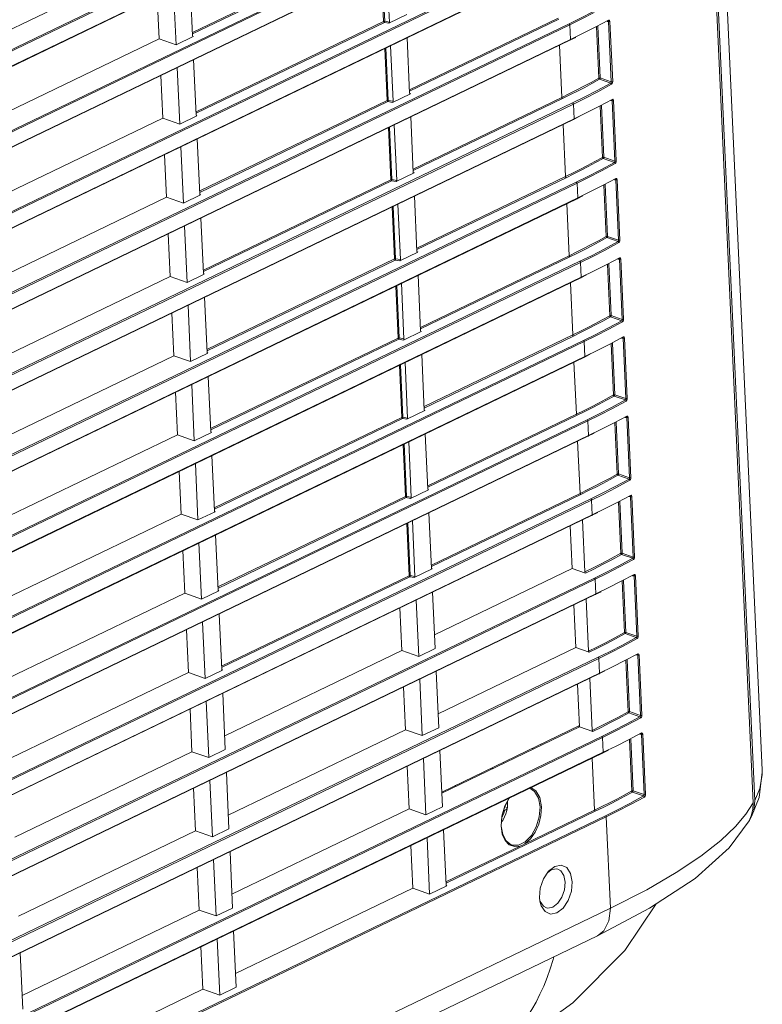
# Model space of a CAD drawing. Header units: millimetres. Extents: x 3925 to 5043, y -86 to 778.
# Tile 86 of 113: x 4913 to 4950, y 67 to 116. Entities that reach past the tile are written whole.
import ezdxf

# ---------------------------------------------------------------- set-up
doc = ezdxf.new("R2010")
doc.units = ezdxf.units.MM
doc.header["$LTSCALE"] = 46.255
for name, color, linetype in [('85-1A626G050DXF_CONTINUOUS_LINE', 7, 'CONTINUOUS'), ('H30-BOTTOM-CDXF_CONTINUOUS_LINE', 7, 'CONTINUOUS'), ('H30-LEFT-COVDXF_CONTINUOUS_LINE', 7, 'CONTINUOUS'), ('H30K-REAR-CODXF_CONTINUOUS_LINE', 7, 'CONTINUOUS')]:
    doc.layers.add(name, color=color, linetype=linetype)

msp = doc.modelspace()

# ---------------------------------------------------------------- linework, layer by layer
at = {"layer": '85-1A626G050DXF_CONTINUOUS_LINE', "color": 7, "linetype": 'Continuous', "lineweight": 0}
for p, q in [((4937.0105, 76.1957), (4936.9303, 76.1571)), ((4937.0125, 76.38), (4937.146, 76.3442)), ((4937.1511, 76.4027), (4937.146, 76.3442)), ((4936.9301, 75.7352), (4936.836, 75.6052))]:
    msp.add_line(p, q, dxfattribs=at)
for points in [[(4937.1459, 76.6329), (4937.1506, 76.5804), (4937.1533, 76.521)], [(4937.1486, 76.6381), (4937.1568, 76.5237), (4937.1476, 76.3559)], [(4937.1533, 76.521), (4937.1535, 76.4617), (4937.1511, 76.4027)], [(4937.0105, 76.1957), (4936.9903, 76.1206), (4936.9644, 76.0474), (4936.9332, 75.9773), (4936.8973, 75.9114), (4936.8739, 75.876)], [(4937.1476, 76.3559), (4937.1191, 76.1906), (4937.0727, 76.0309), (4937.0093, 75.8778), (4936.9301, 75.7352)], [(4937.146, 76.3442), (4937.1314, 76.3018), (4937.1038, 76.2623), (4937.0633, 76.2266), (4937.0105, 76.1957)]]:
    msp.add_lwpolyline(points, dxfattribs=at)
at = {"layer": 'H30-BOTTOM-CDXF_CONTINUOUS_LINE', "color": 7, "linetype": 'Continuous', "lineweight": 0}
for p, q in [((4938.818, 79.496), (4938.8242, 79.4423)), ((4938.4148, 79.3017), (4938.421, 79.248)), ((4936.9642, 78.5461), (4936.9616, 78.6015)), ((4934.5744, 77.3946), (4934.5719, 77.45))]:
    msp.add_line(p, q, dxfattribs=at)
for points in [[(4935.22, 63.3039), (4937.5787, 64.5798), (4940.4161, 66.6168), (4942.9976, 69.2332), (4944.5562, 71.5442)], [(4935.22, 63.3039), (4935.2845, 63.3353), (4935.616, 63.5108), (4935.939, 63.7059), (4936.2521, 63.9202), (4936.5541, 64.1529), (4936.8452, 64.4041), (4937.1265, 64.6746), (4937.3974, 64.9638), (4937.6569, 65.2704), (4937.9041, 65.5932), (4938.1391, 65.9321), (4938.3627, 66.2882), (4938.5741, 66.6618), (4938.7725, 67.0522), (4938.9567, 67.4584), (4939.1262, 67.8802), (4939.281, 68.3183), (4939.4212, 68.7736), (4939.4596, 68.9182)]]:
    msp.add_lwpolyline(points, dxfattribs=at)
at = {"layer": 'H30-LEFT-COVDXF_CONTINUOUS_LINE', "color": 7, "linetype": 'Continuous', "lineweight": 0}
for p, q in [((4949.3907, 76.5752), (4946.0755, 148.6077)), ((4939.6729, 127.1944), (4843.0165, 80.6208)), ((4939.7082, 127.139), (4843.0518, 80.5653)), ((4843.0544, 79.7967), (4939.7109, 126.3704)), ((4843.0855, 79.8329), (4939.7419, 126.4066)), ((4939.8544, 123.2517), (4843.1979, 76.678)), ((4939.8897, 123.1962), (4843.2332, 76.6225)), ((4843.2276, 75.8713), (4939.9234, 122.4638)), ((4843.2359, 75.854), (4939.8923, 122.4276)), ((4940.0358, 119.3089), (4843.3794, 72.7352)), ((4940.0711, 119.2534), (4843.4147, 72.6797)), ((4921.4614, 114.9252), (4930.8041, 119.4269)), ((4921.4647, 114.8543), (4930.8394, 119.3714)), ((4843.409, 71.9285), (4940.1049, 118.521)), ((4843.4173, 71.9112), (4940.0738, 118.4848)), ((4910.8048, 114.3039), (4919.6249, 118.5538)), ((4931.2726, 115.4508), (4931.1455, 118.213)), ((4930.9855, 115.4841), (4930.8661, 118.0784)), ((4931.0369, 115.492), (4930.9168, 118.1028)), ((4921.3421, 117.5194), (4921.4692, 114.7572)), ((4919.7088, 116.7324), (4919.8064, 114.611)), ((4920.6479, 114.3164), (4920.5187, 117.1227)), ((4932.1362, 115.8218), (4931.2405, 115.3902)), ((4940.2173, 115.3661), (4843.5608, 68.7924)), ((4940.2526, 115.3106), (4843.5962, 68.737)), ((4921.6429, 110.9824), (4930.9855, 115.4841)), ((4921.6462, 110.9115), (4931.0208, 115.4286)), ((4931.2405, 115.3902), (4931.0208, 115.4286)), ((4931.2726, 115.4508), (4931.0369, 115.492)), ((4932.2737, 112.0746), (4939.6779, 115.6423)), ((4932.277, 112.0037), (4939.7132, 115.5868)), ((4940.2526, 115.3106), (4940.2863, 114.5782)), ((4941.5528, 115.2077), (4942.1908, 115.5417)), ((4941.7064, 112.657), (4941.5891, 115.2069)), ((4941.7741, 112.664), (4941.6555, 115.2417)), ((4942.1865, 115.4746), (4942.1121, 115.4807)), ((4942.1865, 115.4746), (4942.3248, 112.4712)), ((4942.2404, 115.5298), (4942.2543, 115.4817)), ((4942.2543, 115.4817), (4942.3925, 112.4783)), ((4921.5054, 114.7296), (4920.6479, 114.3164)), ((4921.5054, 114.7296), (4921.4906, 114.7451)), ((4843.5905, 67.9858), (4940.2863, 114.5782)), ((4843.5988, 67.9684), (4940.2552, 114.542)), ((4910.9863, 110.3611), (4919.8064, 114.611)), ((4919.8064, 114.611), (4920.6479, 114.3164)), ((4931.4541, 111.508), (4931.327, 114.2702)), ((4932.1543, 114.6689), (4932.2814, 111.9066)), ((4939.8593, 111.6995), (4939.7399, 114.2938)), ((4940.2552, 114.542), (4940.5499, 114.6862)), ((4931.167, 111.5413), (4931.0476, 114.1356)), ((4931.2184, 111.5492), (4931.0982, 114.16)), ((4921.5235, 113.5767), (4921.6506, 110.8144)), ((4919.8902, 112.7897), (4919.9879, 110.6683)), ((4920.8294, 110.3736), (4920.7002, 113.1799)), ((4942.3002, 112.4078), (4941.6129, 112.0347)), ((4942.3374, 112.3534), (4941.6495, 111.9799)), ((4942.3002, 112.4078), (4941.7438, 112.6026)), ((4942.3248, 112.4712), (4941.7741, 112.664)), ((4932.3176, 111.879), (4931.4219, 111.4474)), ((4932.3176, 111.879), (4932.3029, 111.8945)), ((4940.3988, 111.4233), (4843.7423, 64.8497)), ((4940.4341, 111.3678), (4843.7776, 64.7942)), ((4921.8244, 107.0396), (4931.167, 111.5413)), ((4921.8276, 106.9687), (4931.2023, 111.4858)), ((4931.4219, 111.4474), (4931.2023, 111.4858)), ((4931.4541, 111.508), (4931.2184, 111.5492)), ((4932.4552, 108.1318), (4939.8593, 111.6995)), ((4932.4584, 108.0609), (4939.8946, 111.644)), ((4940.4341, 111.3678), (4940.4678, 110.6354)), ((4941.7342, 111.2649), (4942.3723, 111.5989)), ((4941.9556, 108.7212), (4941.837, 111.2989)), ((4942.368, 111.5319), (4942.2935, 111.538)), ((4942.368, 111.5319), (4942.5062, 108.5284)), ((4942.4219, 111.587), (4942.4358, 111.5389)), ((4942.4358, 111.5389), (4942.574, 108.5355)), ((4921.6868, 110.7868), (4920.8294, 110.3736)), ((4921.6868, 110.7868), (4921.6721, 110.8023)), ((4941.8879, 108.7142), (4941.7705, 111.2641)), ((4843.7719, 64.043), (4940.4678, 110.6354)), ((4843.7802, 64.0256), (4940.4367, 110.5993)), ((4911.1677, 106.4183), (4919.9879, 110.6683)), ((4919.9879, 110.6683), (4920.8294, 110.3736)), ((4931.6355, 107.5652), (4931.5084, 110.3274)), ((4932.3358, 110.7261), (4932.4629, 107.9639)), ((4940.0408, 107.7567), (4939.9214, 110.351)), ((4940.4367, 110.5993), (4940.7314, 110.7434)), ((4931.3484, 107.5985), (4931.229, 110.1928)), ((4931.3998, 107.6064), (4931.2797, 110.2172)), ((4921.705, 109.6339), (4921.8321, 106.8716)), ((4920.0717, 108.8469), (4920.1693, 106.7255)), ((4921.0108, 106.4308), (4920.8817, 109.2372)), ((4942.4816, 108.465), (4941.7944, 108.092)), ((4942.5189, 108.4106), (4941.831, 108.0371)), ((4942.4816, 108.465), (4941.9253, 108.6598)), ((4942.5062, 108.5284), (4941.9556, 108.7212)), ((4932.4991, 107.9362), (4931.6034, 107.5046)), ((4932.4991, 107.9362), (4932.4843, 107.9517)), ((4940.5802, 107.4805), (4843.9238, 60.9069)), ((4940.6155, 107.425), (4843.9591, 60.8514)), ((4922.0058, 103.0968), (4931.3484, 107.5985)), ((4922.0091, 103.0259), (4931.3837, 107.5431)), ((4931.6034, 107.5046), (4931.3837, 107.5431)), ((4931.6355, 107.5652), (4931.3998, 107.6064)), ((4932.6366, 104.189), (4940.0408, 107.7567)), ((4932.6399, 104.1181), (4940.0761, 107.7012)), ((4940.6155, 107.425), (4940.6492, 106.6927)), ((4941.9157, 107.3221), (4942.5537, 107.6561)), ((4942.1371, 104.7784), (4942.0184, 107.3561)), ((4942.5494, 107.5891), (4942.475, 107.5952)), ((4942.5494, 107.5891), (4942.6877, 104.5856)), ((4942.6033, 107.6443), (4942.6172, 107.5962)), ((4942.6172, 107.5962), (4942.7554, 104.5927)), ((4921.8683, 106.844), (4921.8535, 106.8595)), ((4942.0694, 104.7714), (4941.952, 107.3213)), ((4843.9534, 60.1002), (4940.6492, 106.6927)), ((4843.9617, 60.0828), (4940.6181, 106.6565)), ((4911.3492, 102.4755), (4920.1693, 106.7255)), ((4920.1693, 106.7255), (4921.0108, 106.4308)), ((4921.8683, 106.844), (4921.0108, 106.4308)), ((4931.817, 103.6224), (4931.6899, 106.3846)), ((4932.5172, 106.7833), (4932.6444, 104.0211)), ((4940.2222, 103.8139), (4940.1028, 106.4082)), ((4940.6181, 106.6565), (4940.9128, 106.8006)), ((4931.5299, 103.6558), (4931.4105, 106.25)), ((4931.5813, 103.6637), (4931.4612, 106.2744)), ((4921.8864, 105.6911), (4922.0136, 102.9289)), ((4920.2531, 104.9041), (4920.3508, 102.7827)), ((4921.1923, 102.488), (4921.0631, 105.2944)), ((4942.6631, 104.5222), (4941.9758, 104.1492)), ((4942.7004, 104.4678), (4942.0124, 104.0943)), ((4942.6631, 104.5222), (4942.1068, 104.717)), ((4942.6877, 104.5856), (4942.1371, 104.7784)), ((4932.6806, 103.9934), (4931.7849, 103.5618)), ((4932.6806, 103.9934), (4932.6658, 104.0089)), ((4940.7617, 103.5377), (4844.1052, 56.9641)), ((4940.797, 103.4823), (4844.1405, 56.9086)), ((4922.1873, 99.154), (4931.5299, 103.6558)), ((4922.1905, 99.0831), (4931.5652, 103.6003)), ((4931.7849, 103.5618), (4931.5652, 103.6003)), ((4931.817, 103.6224), (4931.5813, 103.6637)), ((4932.8181, 100.2463), (4940.2222, 103.8139)), ((4932.8213, 100.1753), (4940.2576, 103.7584)), ((4940.797, 103.4823), (4940.8307, 102.7499)), ((4942.0971, 103.3794), (4942.7352, 103.7133)), ((4942.7309, 103.6463), (4942.6564, 103.6524)), ((4942.7309, 103.6463), (4942.8691, 100.6429)), ((4942.7848, 103.7015), (4942.7987, 103.6534)), ((4942.7987, 103.6534), (4942.9369, 100.6499)), ((4942.2508, 100.8286), (4942.1335, 103.3785)), ((4942.3185, 100.8357), (4942.1999, 103.4133)), ((4844.1349, 56.1574), (4940.8307, 102.7499)), ((4844.1431, 56.14), (4940.7996, 102.7137)), ((4911.5307, 98.5327), (4920.3508, 102.7827)), ((4920.3508, 102.7827), (4921.1923, 102.488)), ((4922.0498, 102.9012), (4921.1923, 102.488)), ((4922.0498, 102.9012), (4922.035, 102.9167)), ((4932.6987, 102.8405), (4932.8258, 100.0783)), ((4940.4037, 99.8711), (4940.2843, 102.4654)), ((4940.7996, 102.7137), (4941.0943, 102.8579)), ((4931.7113, 99.713), (4931.5919, 102.3072)), ((4931.7628, 99.7209), (4931.6426, 102.3316)), ((4931.9985, 99.6796), (4931.8713, 102.4419)), ((4922.0679, 101.7483), (4922.195, 98.9861)), ((4921.3737, 98.5453), (4921.2446, 101.3516)), ((4920.4346, 100.9613), (4920.5322, 98.8399)), ((4942.8446, 100.5794), (4942.1573, 100.2064)), ((4942.8818, 100.525), (4942.1939, 100.1516)), ((4942.8446, 100.5794), (4942.2882, 100.7742)), ((4942.8691, 100.6429), (4942.3185, 100.8357)), ((4932.862, 100.0506), (4931.9663, 99.619)), ((4932.862, 100.0506), (4932.8472, 100.0662)), ((4940.9431, 99.595), (4844.2867, 53.0213)), ((4940.9784, 99.5395), (4844.322, 52.9658)), ((4922.3687, 95.2113), (4931.7113, 99.713)), ((4922.372, 95.1403), (4931.7466, 99.6575)), ((4931.9663, 99.619), (4931.7466, 99.6575)), ((4931.9985, 99.6796), (4931.7628, 99.7209)), ((4932.9995, 96.3035), (4940.4037, 99.8711)), ((4933.0028, 96.2325), (4940.439, 99.8157)), ((4940.9784, 99.5395), (4941.0121, 98.8071)), ((4942.2786, 99.4366), (4942.9167, 99.7705)), ((4942.9124, 99.7035), (4942.8379, 99.7096)), ((4942.9124, 99.7035), (4943.0506, 96.7001)), ((4942.9662, 99.7587), (4942.9801, 99.7106)), ((4942.9801, 99.7106), (4943.1184, 96.7071)), ((4942.4323, 96.8858), (4942.3149, 99.4357)), ((4942.5, 96.8929), (4942.3813, 99.4705)), ((4844.3163, 52.2146), (4941.0121, 98.8071)), ((4844.3246, 52.1973), (4940.9811, 98.7709)), ((4911.7121, 94.59), (4920.5322, 98.8399)), ((4920.5322, 98.8399), (4921.3737, 98.5453)), ((4922.2312, 98.9584), (4921.3737, 98.5453)), ((4922.2312, 98.9584), (4922.2164, 98.974)), ((4932.8801, 98.8977), (4933.0073, 96.1355)), ((4940.9811, 98.7709), (4941.2757, 98.9151)), ((4931.8928, 95.7702), (4931.7734, 98.3645)), ((4931.9442, 95.7781), (4931.8241, 98.3889)), ((4932.1799, 95.7368), (4932.0528, 98.4991)), ((4940.5852, 95.9284), (4940.4658, 98.5226)), ((4922.2493, 97.8055), (4922.3765, 95.0433)), ((4921.5552, 94.6025), (4921.426, 97.4088)), ((4920.6161, 97.0185), (4920.7137, 94.8971)), ((4943.026, 96.6366), (4942.3388, 96.2636)), ((4943.0633, 96.5822), (4942.3753, 96.2088)), ((4943.026, 96.6366), (4942.4697, 96.8314)), ((4943.0506, 96.7001), (4942.5, 96.8929)), ((4933.0435, 96.1079), (4932.1478, 95.6763)), ((4933.0435, 96.1079), (4933.0287, 96.1234)), ((4941.1246, 95.6522), (4844.4681, 49.0785)), ((4941.1599, 95.5967), (4844.5034, 49.023)), ((4922.5502, 91.2685), (4931.8928, 95.7702)), ((4922.5535, 91.1976), (4931.9281, 95.7147)), ((4932.1478, 95.6763), (4931.9281, 95.7147)), ((4932.1799, 95.7368), (4931.9442, 95.7781)), ((4933.181, 92.3607), (4940.5852, 95.9284)), ((4933.1843, 92.2898), (4940.6205, 95.8729)), ((4941.1599, 95.5967), (4941.1936, 94.8643)), ((4942.4601, 95.4938), (4943.0981, 95.8277)), ((4943.0938, 95.7607), (4943.0194, 95.7668)), ((4943.0938, 95.7607), (4943.232, 92.7573)), ((4943.1477, 95.8159), (4943.1616, 95.7678)), ((4943.1616, 95.7678), (4943.2998, 92.7644)), ((4942.6137, 92.9431), (4942.4964, 95.493)), ((4942.6814, 92.9501), (4942.5628, 95.5277)), ((4844.4978, 48.2719), (4941.1936, 94.8643)), ((4844.5061, 48.2545), (4941.1625, 94.8281)), ((4911.8936, 90.6472), (4920.7137, 94.8971)), ((4920.7137, 94.8971), (4921.5552, 94.6025)), ((4922.4127, 95.0156), (4921.5552, 94.6025)), ((4922.4127, 95.0156), (4922.3979, 95.0312)), ((4933.0616, 94.955), (4933.1887, 92.1927)), ((4941.1625, 94.8281), (4941.4638, 94.9755)), ((4932.0743, 91.8274), (4931.9549, 94.4217)), ((4932.1257, 91.8353), (4932.0055, 94.4461)), ((4932.3614, 91.7941), (4932.2342, 94.5563)), ((4940.7666, 91.9856), (4940.6472, 94.5798)), ((4922.4308, 93.8627), (4922.5579, 91.1005)), ((4921.7367, 90.6597), (4921.6075, 93.466)), ((4920.7975, 93.0758), (4920.8952, 90.9543)), ((4943.2075, 92.6938), (4942.5202, 92.3208)), ((4943.2075, 92.6938), (4942.6511, 92.8887)), ((4943.232, 92.7573), (4942.6814, 92.9501)), ((4933.2249, 92.1651), (4932.3292, 91.7335)), ((4933.2249, 92.1651), (4933.2102, 92.1806)), ((4943.2447, 92.6394), (4942.5568, 92.266)), ((4941.306, 91.7094), (4844.6496, 45.1357)), ((4922.7317, 87.3257), (4932.0743, 91.8274)), ((4922.7349, 87.2548), (4932.1096, 91.7719)), ((4932.3292, 91.7335), (4932.1096, 91.7719)), ((4932.3614, 91.7941), (4932.1257, 91.8353)), ((4933.3625, 88.4179), (4940.7666, 91.9856)), ((4933.3657, 88.347), (4940.8019, 91.9301)), ((4942.6415, 91.551), (4943.2796, 91.885)), ((4943.2753, 91.818), (4943.2008, 91.824)), ((4943.2753, 91.818), (4943.4135, 88.8145)), ((4943.3292, 91.8731), (4943.343, 91.825)), ((4943.343, 91.825), (4943.4813, 88.8216)), ((4941.3414, 91.6539), (4844.6849, 45.0803)), ((4941.3414, 91.6539), (4941.3751, 90.9215)), ((4942.7952, 89.0003), (4942.6778, 91.5502)), ((4942.8629, 89.0073), (4942.7443, 91.585)), ((4844.6792, 44.3291), (4941.3751, 90.9215)), ((4844.6875, 44.3117), (4941.344, 90.8854)), ((4912.075, 86.7044), (4920.8952, 90.9543)), ((4920.8952, 90.9543), (4921.7367, 90.6597)), ((4922.5941, 91.0729), (4921.7367, 90.6597)), ((4922.5941, 91.0729), (4922.5794, 91.0884)), ((4933.2431, 91.0122), (4933.3702, 88.2499)), ((4941.344, 90.8854), (4941.6452, 91.0327)), ((4932.2557, 87.8846), (4932.1363, 90.4789)), ((4932.3071, 87.8925), (4932.187, 90.5033)), ((4932.5428, 87.8513), (4932.4157, 90.6135)), ((4940.379, 88.2519), (4940.2813, 90.3733)), ((4941.0081, 88.0718), (4940.8887, 90.666)), ((4922.6123, 89.92), (4922.7394, 87.1577)), ((4921.9181, 86.7169), (4921.789, 89.5233)), ((4920.979, 89.133), (4921.0766, 87.0116)), ((4943.3889, 88.7511), (4942.7017, 88.3781)), ((4943.3889, 88.7511), (4942.8326, 88.9459)), ((4943.4135, 88.8145), (4942.8629, 89.0073)), ((4933.4064, 88.2223), (4933.3916, 88.2378)), ((4933.5181, 84.946), (4940.379, 88.2519)), ((4941.0469, 88.018), (4940.379, 88.2519)), ((4943.4262, 88.6967), (4942.7383, 88.3232)), ((4941.4875, 87.7666), (4844.8311, 41.193)), ((4922.9131, 83.3829), (4932.2557, 87.8846)), ((4922.9164, 83.312), (4932.291, 87.8291)), ((4932.5107, 87.7907), (4932.291, 87.8291)), ((4932.5428, 87.8513), (4932.3071, 87.8925)), ((4933.4064, 88.2223), (4932.5107, 87.7907)), ((4942.823, 87.6082), (4943.461, 87.9422)), ((4943.4567, 87.8752), (4943.3823, 87.8813)), ((4943.4567, 87.8752), (4943.595, 84.8717)), ((4943.5106, 87.9304), (4943.5245, 87.8822)), ((4943.5245, 87.8822), (4943.6627, 84.8788)), ((4941.5228, 87.7111), (4844.8664, 41.1375)), ((4941.5228, 87.7111), (4941.5565, 86.9787)), ((4942.9766, 85.0575), (4942.8593, 87.6074)), ((4943.0443, 85.0645), (4942.9257, 87.6422)), ((4844.8607, 40.3863), (4941.5565, 86.9787)), ((4844.869, 40.3689), (4941.5254, 86.9426)), ((4912.2565, 82.7616), (4921.0766, 87.0116)), ((4921.0766, 87.0116), (4921.9181, 86.7169)), ((4922.7756, 87.1301), (4921.9181, 86.7169)), ((4922.7756, 87.1301), (4922.7608, 87.1456)), ((4933.4205, 87.0674), (4933.5496, 84.2611)), ((4941.5254, 86.9426), (4941.8267, 87.09)), ((4931.7912, 86.2824), (4931.8889, 84.161)), ((4932.7304, 83.8663), (4932.6012, 86.6727)), ((4940.5604, 84.3091), (4940.4628, 86.4305)), ((4941.1896, 84.129), (4941.0702, 86.7232)), ((4922.7937, 85.9772), (4922.9208, 83.215)), ((4922.0996, 82.7741), (4921.9704, 85.5805)), ((4921.1604, 85.1902), (4921.2581, 83.0688)), ((4943.5704, 84.8083), (4942.8831, 84.4353)), ((4943.5704, 84.8083), (4943.014, 85.0031)), ((4943.595, 84.8717), (4943.0443, 85.0645)), ((4943.6077, 84.7539), (4942.9197, 84.3804)), ((4941.669, 83.8238), (4845.0125, 37.2502)), ((4923.0688, 79.911), (4931.8889, 84.161)), ((4931.8889, 84.161), (4932.7304, 83.8663)), ((4933.5496, 84.2611), (4932.7304, 83.8663)), ((4933.6996, 81.0032), (4940.5604, 84.3091)), ((4941.2284, 84.0753), (4940.5604, 84.3091)), ((4943.0044, 83.6655), (4943.6425, 83.9994)), ((4943.6382, 83.9324), (4943.5637, 83.9385)), ((4943.6382, 83.9324), (4943.7764, 80.9289)), ((4943.6921, 83.9876), (4943.706, 83.9395)), ((4943.706, 83.9395), (4943.8442, 80.936)), ((4941.7043, 83.7684), (4845.0478, 37.1947)), ((4941.7043, 83.7684), (4941.738, 83.036)), ((4943.1581, 81.1147), (4943.0407, 83.6646)), ((4943.2258, 81.1217), (4943.1072, 83.6994)), ((4845.0421, 36.4435), (4941.738, 83.036)), ((4845.0504, 36.4261), (4941.7069, 82.9998)), ((4912.4379, 78.8188), (4921.2581, 83.0688)), ((4921.2581, 83.0688), (4922.0996, 82.7741)), ((4922.957, 83.1873), (4922.0996, 82.7741)), ((4922.957, 83.1873), (4922.9423, 83.2028)), ((4933.6019, 83.1247), (4933.7311, 80.3183)), ((4941.7069, 82.9998), (4942.0082, 83.1472)), ((4932.9118, 79.9236), (4932.7827, 82.7299)), ((4940.7419, 80.3664), (4940.6443, 82.4878)), ((4941.371, 80.1863), (4941.2516, 82.7804)), ((4922.9711, 82.0324), (4923.1003, 79.2261)), ((4931.9727, 82.3396), (4932.0703, 80.2182)), ((4922.281, 78.8313), (4922.1519, 81.6377)), ((4921.3419, 81.2474), (4921.4395, 79.126)), ((4943.7518, 80.8655), (4943.1955, 81.0603)), ((4943.7764, 80.9289), (4943.2258, 81.1217)), ((4940.7393, 80.4218), (4933.8785, 77.1159)), ((4940.7419, 80.3664), (4940.6745, 80.3905)), ((4943.7518, 80.8655), (4943.0646, 80.4925)), ((4943.7891, 80.8111), (4943.1012, 80.4377)), ((4923.2502, 75.9683), (4932.0703, 80.2182)), ((4932.0703, 80.2182), (4932.9118, 79.9236)), ((4933.7311, 80.3183), (4932.9118, 79.9236)), ((4940.7419, 80.3664), (4933.881, 77.0605)), ((4941.4098, 80.1325), (4940.7419, 80.3664)), ((4943.1859, 79.7227), (4943.824, 80.0566)), ((4943.8197, 79.9896), (4943.7452, 79.9957)), ((4943.8197, 79.9896), (4943.9579, 76.9862)), ((4943.8735, 80.0448), (4943.8874, 79.9967)), ((4943.8874, 79.9967), (4944.0256, 76.9932)), ((4941.8504, 79.8811), (4845.194, 33.3074)), ((4941.8857, 79.8256), (4845.2293, 33.2519)), ((4941.8857, 79.8256), (4941.9194, 79.0932)), ((4943.3396, 77.1719), (4943.2222, 79.7218)), ((4943.4073, 77.179), (4943.2886, 79.7566)), ((4845.2236, 32.5007), (4941.9194, 79.0932)), ((4845.2319, 32.4834), (4941.8883, 79.057)), ((4912.6194, 74.876), (4921.4395, 79.126)), ((4921.4395, 79.126), (4922.281, 78.8313)), ((4923.1003, 79.2261), (4922.281, 78.8313)), ((4933.7834, 79.1819), (4933.9125, 76.3755)), ((4941.8883, 79.057), (4942.1896, 79.2044)), ((4933.0933, 75.9808), (4932.9641, 78.7871)), ((4941.4924, 76.2145), (4941.3731, 78.8087)), ((4923.1526, 78.0897), (4923.2817, 75.2833)), ((4932.1542, 78.3968), (4932.2518, 76.2754)), ((4936.3545, 78.3089), (4936.4352, 78.2912)), ((4922.4625, 74.8886), (4922.3333, 77.6949)), ((4921.5234, 77.3046), (4921.621, 75.1832)), ((4943.9333, 76.9227), (4943.377, 77.1175)), ((4943.9579, 76.9862), (4943.4073, 77.179)), ((4949.3907, 76.5752), (4949.025, 76.0138)), ((4949.3907, 76.5752), (4949.3747, 76.2483)), ((4923.4317, 72.0255), (4932.2518, 76.2754)), ((4932.2518, 76.2754), (4933.0933, 75.9808)), ((4933.9125, 76.3755), (4933.0933, 75.9808)), ((4934.0916, 72.5759), (4941.5278, 76.159)), ((4938.0215, 74.542), (4941.4924, 76.2145)), ((4949.3747, 76.2483), (4949.2972, 75.9349)), ((4942.0319, 75.9383), (4845.3754, 29.3646)), ((4942.0672, 75.8828), (4845.4107, 29.3091)), ((4942.2768, 71.3273), (4942.0672, 75.8828)), ((4948.1948, 74.3337), (4949.1856, 75.6879)), ((4949.2972, 75.9349), (4949.1855, 75.6879)), ((4912.8009, 70.9333), (4921.621, 75.1832)), ((4921.621, 75.1832), (4922.4625, 74.8886)), ((4923.2817, 75.2833), (4922.4625, 74.8886)), ((4933.9689, 75.241), (4934.096, 72.4788)), ((4936.8916, 75.0222), (4936.8304, 75.4101)), ((4933.2747, 72.038), (4933.1456, 74.8443)), ((4923.334, 74.1469), (4923.4632, 71.3405)), ((4932.3356, 74.4541), (4932.4332, 72.3326)), ((4934.0883, 72.6468), (4937.7795, 74.4254)), ((4922.6439, 70.9458), (4922.5148, 73.7521)), ((4921.7048, 73.3618), (4921.8024, 71.2404)), ((4938.9489, 72.7967), (4939.2018, 73.1741)), ((4939.1491, 73.0955), (4939.3322, 73.2371)), ((4939.2018, 73.1741), (4939.5106, 73.413)), ((4939.3322, 73.2371), (4939.5854, 73.2872)), ((4939.5106, 73.413), (4939.8271, 73.4756)), ((4939.5854, 73.2872), (4939.654, 73.2739)), ((4923.6131, 68.0827), (4932.4332, 72.3326)), ((4932.4332, 72.3326), (4933.2747, 72.038)), ((4934.1322, 72.4512), (4933.2747, 72.038)), ((4934.1322, 72.4512), (4934.1175, 72.4667)), ((4938.7678, 71.6807), (4938.7474, 71.8654)), ((4938.8298, 71.4538), (4938.7678, 71.6807)), ((4942.2768, 71.3273), (4845.6204, 24.7537)), ((4912.9823, 66.9905), (4921.8024, 71.2404)), ((4921.8024, 71.2404), (4922.6439, 70.9458)), ((4923.4632, 71.3405), (4922.6439, 70.9458)), ((4923.5155, 70.2041), (4923.6447, 67.3978)), ((4941.6328, 69.9654), (4844.9764, 23.3918)), ((4922.8254, 67.003), (4922.6962, 69.8093)), ((4921.8863, 69.4191), (4921.9839, 67.2977)), ((4912.8847, 69.1119), (4913.0138, 66.3055)), ((4913.1638, 63.0477), (4921.9839, 67.2977)), ((4921.9839, 67.2977), (4922.8254, 67.003)), ((4923.6447, 67.3978), (4922.8254, 67.003))]:
    msp.add_line(p, q, dxfattribs=at)
for points in [[(4941.4315, 115.9775), (4940.7869, 115.6461), (4940.2173, 115.3661)], [(4941.4681, 115.9227), (4940.8228, 115.5909), (4940.2526, 115.3106)], [(4931.0369, 115.492), (4931.0182, 115.4919), (4931.0002, 115.4891), (4930.9855, 115.4841)], [(4930.9855, 115.4841), (4930.9907, 115.4616), (4931.0035, 115.4415), (4931.0208, 115.4286)], [(4931.0208, 115.4286), (4931.0278, 115.4446), (4931.0337, 115.4678), (4931.0369, 115.492)], [(4940.2526, 115.3106), (4940.2473, 115.3333), (4940.2346, 115.3533), (4940.2173, 115.3661)], [(4940.2863, 114.5782), (4940.927, 114.8916), (4941.5528, 115.2077)], [(4942.1694, 115.507), (4942.1713, 115.5067), (4942.1821, 115.4985), (4942.1865, 115.4746)], [(4942.1907, 115.5416), (4942.187, 115.5213), (4942.1744, 115.5075)], [(4942.1865, 115.4746), (4942.2101, 115.4724), (4942.2348, 115.475), (4942.2543, 115.4817)], [(4942.1908, 115.5417), (4942.2174, 115.5463), (4942.2404, 115.5298)], [(4940.2863, 114.5782), (4940.283, 114.558), (4940.2718, 114.545), (4940.2552, 114.542)], [(4939.8593, 111.6995), (4940.248, 111.8896), (4940.6082, 112.0708), (4940.9613, 112.2534), (4941.3242, 112.4466), (4941.7064, 112.657)], [(4939.8946, 111.644), (4940.2837, 111.8344), (4940.6443, 112.0157), (4940.9978, 112.1985), (4941.3611, 112.392), (4941.7438, 112.6026)], [(4941.7741, 112.664), (4941.751, 112.6662), (4941.7262, 112.6637), (4941.7064, 112.657)], [(4941.7438, 112.6026), (4941.7259, 112.6145), (4941.7122, 112.6342), (4941.7064, 112.657)], [(4941.7438, 112.6026), (4941.758, 112.6171), (4941.769, 112.6396), (4941.7741, 112.664)], [(4942.3248, 112.4712), (4942.3247, 112.4488), (4942.3176, 112.4265), (4942.3001, 112.4078)], [(4942.3001, 112.4078), (4942.3183, 112.3955), (4942.3318, 112.3759), (4942.3375, 112.3534)], [(4942.3925, 112.4783), (4942.373, 112.4715), (4942.3483, 112.469), (4942.3248, 112.4712)], [(4942.3925, 112.4783), (4942.3884, 112.4348), (4942.3719, 112.391), (4942.3374, 112.3534)], [(4941.6129, 112.0347), (4940.9684, 111.7033), (4940.3988, 111.4233)], [(4941.6495, 111.9799), (4941.0043, 111.6481), (4940.4341, 111.3678)], [(4931.2184, 111.5492), (4931.1997, 111.5491), (4931.1817, 111.5463), (4931.167, 111.5413)], [(4931.167, 111.5413), (4931.1722, 111.5188), (4931.1849, 111.4987), (4931.2023, 111.4858)], [(4931.2023, 111.4858), (4931.2093, 111.5018), (4931.2152, 111.525), (4931.2184, 111.5492)], [(4939.8946, 111.644), (4939.8774, 111.6568), (4939.8646, 111.6768), (4939.8593, 111.6995)], [(4940.4341, 111.3678), (4940.4288, 111.3905), (4940.416, 111.4105), (4940.3988, 111.4233)], [(4942.3508, 111.5642), (4942.3528, 111.5639), (4942.3636, 111.5557), (4942.368, 111.5319)], [(4942.3722, 111.5989), (4942.3685, 111.5785), (4942.3558, 111.5647)], [(4942.368, 111.5319), (4942.3916, 111.5296), (4942.4162, 111.5322), (4942.4358, 111.5389)], [(4942.3723, 111.5989), (4942.3988, 111.6035), (4942.4219, 111.587)], [(4940.4678, 110.6354), (4941.1085, 110.9489), (4941.7342, 111.2649)], [(4940.4678, 110.6354), (4940.4644, 110.6153), (4940.4532, 110.6022), (4940.4367, 110.5993)], [(4940.0408, 107.7567), (4940.4295, 107.9469), (4940.7896, 108.128), (4941.1427, 108.3106), (4941.5056, 108.5039), (4941.8879, 108.7142)], [(4940.0761, 107.7012), (4940.4652, 107.8916), (4940.8258, 108.0729), (4941.1792, 108.2557), (4941.5426, 108.4492), (4941.9253, 108.6598)], [(4941.9556, 108.7212), (4941.9325, 108.7235), (4941.9076, 108.7209), (4941.8879, 108.7142)], [(4941.9253, 108.6598), (4941.9074, 108.6717), (4941.8937, 108.6915), (4941.8879, 108.7142)], [(4941.9253, 108.6598), (4941.9394, 108.6744), (4941.9505, 108.6968), (4941.9556, 108.7212)], [(4942.5062, 108.5284), (4942.5062, 108.506), (4942.4991, 108.4837), (4942.4815, 108.465)], [(4942.4815, 108.465), (4942.4998, 108.4528), (4942.5133, 108.4331), (4942.5189, 108.4106)], [(4942.574, 108.5355), (4942.5545, 108.5288), (4942.5298, 108.5262), (4942.5062, 108.5284)], [(4942.574, 108.5355), (4942.5699, 108.492), (4942.5534, 108.4482), (4942.5189, 108.4106)], [(4941.7944, 108.092), (4941.1499, 107.7605), (4940.5802, 107.4805)], [(4941.831, 108.0371), (4941.1858, 107.7054), (4940.6155, 107.425)], [(4931.3998, 107.6064), (4931.3811, 107.6063), (4931.3632, 107.6036), (4931.3484, 107.5985)], [(4931.3484, 107.5985), (4931.3536, 107.576), (4931.3664, 107.5559), (4931.3837, 107.5431)], [(4931.3837, 107.5431), (4931.3908, 107.559), (4931.3966, 107.5822), (4931.3998, 107.6064)], [(4940.0761, 107.7012), (4940.0588, 107.714), (4940.0461, 107.734), (4940.0408, 107.7567)], [(4940.6155, 107.425), (4940.6102, 107.4477), (4940.5975, 107.4678), (4940.5802, 107.4805)], [(4942.5323, 107.6214), (4942.5342, 107.6211), (4942.545, 107.6129), (4942.5494, 107.5891)], [(4942.5537, 107.6561), (4942.55, 107.6357), (4942.5373, 107.6219)], [(4942.5494, 107.5891), (4942.573, 107.5868), (4942.5977, 107.5894), (4942.6172, 107.5962)], [(4942.5537, 107.6561), (4942.5803, 107.6608), (4942.6033, 107.6443)], [(4940.6492, 106.6927), (4941.2899, 107.0061), (4941.9157, 107.3221)], [(4940.6492, 106.6927), (4940.6459, 106.6725), (4940.6347, 106.6594), (4940.6181, 106.6565)], [(4940.2222, 103.8139), (4940.6109, 104.0041), (4940.9711, 104.1852), (4941.3242, 104.3678), (4941.6871, 104.5611), (4942.0694, 104.7714)], [(4940.2576, 103.7584), (4940.6466, 103.9488), (4941.0072, 104.1302), (4941.3607, 104.3129), (4941.724, 104.5064), (4942.1068, 104.717)], [(4942.1371, 104.7784), (4942.1139, 104.7807), (4942.0891, 104.7782), (4942.0694, 104.7714)], [(4942.1068, 104.717), (4942.0888, 104.729), (4942.0751, 104.7487), (4942.0694, 104.7714)], [(4942.1068, 104.717), (4942.1209, 104.7316), (4942.132, 104.754), (4942.1371, 104.7784)], [(4942.6877, 104.5856), (4942.6876, 104.5632), (4942.6805, 104.5409), (4942.663, 104.5222)], [(4942.663, 104.5222), (4942.6812, 104.51), (4942.6947, 104.4903), (4942.7004, 104.4678)], [(4942.7554, 104.5927), (4942.7359, 104.586), (4942.7113, 104.5834), (4942.6877, 104.5856)], [(4942.7554, 104.5927), (4942.7514, 104.5492), (4942.7348, 104.5054), (4942.7004, 104.4678)], [(4941.9758, 104.1492), (4941.3313, 103.8178), (4940.7617, 103.5377)], [(4942.0124, 104.0943), (4941.3672, 103.7626), (4940.797, 103.4823)], [(4931.5813, 103.6637), (4931.5626, 103.6636), (4931.5446, 103.6608), (4931.5299, 103.6558)], [(4931.5299, 103.6558), (4931.5351, 103.6333), (4931.5479, 103.6131), (4931.5652, 103.6003)], [(4931.5652, 103.6003), (4931.5722, 103.6162), (4931.5781, 103.6394), (4931.5813, 103.6637)], [(4940.2576, 103.7584), (4940.2403, 103.7712), (4940.2275, 103.7912), (4940.2222, 103.8139)], [(4940.797, 103.4823), (4940.7917, 103.505), (4940.7789, 103.525), (4940.7617, 103.5377)], [(4942.7137, 103.6786), (4942.7157, 103.6783), (4942.7265, 103.6702), (4942.7309, 103.6463)], [(4942.7351, 103.7133), (4942.7314, 103.6929), (4942.7188, 103.6791)], [(4942.7309, 103.6463), (4942.7545, 103.6441), (4942.7791, 103.6466), (4942.7987, 103.6534)], [(4942.7352, 103.7133), (4942.7618, 103.718), (4942.7848, 103.7015)], [(4940.8307, 102.7499), (4941.4714, 103.0633), (4942.0971, 103.3794)], [(4940.8307, 102.7499), (4940.8274, 102.7297), (4940.8161, 102.7166), (4940.7996, 102.7137)], [(4940.4037, 99.8711), (4940.7924, 100.0613), (4941.1526, 100.2425), (4941.5056, 100.425), (4941.8685, 100.6183), (4942.2508, 100.8286)], [(4940.439, 99.8157), (4940.8281, 100.006), (4941.1887, 100.1874), (4941.5422, 100.3702), (4941.9055, 100.5637), (4942.2882, 100.7742)], [(4942.3185, 100.8357), (4942.2954, 100.8379), (4942.2705, 100.8354), (4942.2508, 100.8286)], [(4942.2882, 100.7742), (4942.2703, 100.7862), (4942.2566, 100.8059), (4942.2508, 100.8286)], [(4942.2882, 100.7742), (4942.3023, 100.7888), (4942.3134, 100.8112), (4942.3185, 100.8357)], [(4942.8691, 100.6429), (4942.8691, 100.6204), (4942.862, 100.5981), (4942.8445, 100.5794)], [(4942.8445, 100.5794), (4942.8627, 100.5672), (4942.8762, 100.5476), (4942.8818, 100.525)], [(4942.9369, 100.6499), (4942.9174, 100.6432), (4942.8927, 100.6406), (4942.8691, 100.6429)], [(4942.9369, 100.6499), (4942.9328, 100.6064), (4942.9163, 100.5626), (4942.8818, 100.525)], [(4942.1573, 100.2064), (4941.5128, 99.875), (4940.9431, 99.595)], [(4942.1939, 100.1516), (4941.5487, 99.8198), (4940.9784, 99.5395)], [(4931.7628, 99.7209), (4931.7441, 99.7208), (4931.7261, 99.718), (4931.7113, 99.713)], [(4931.7113, 99.713), (4931.7166, 99.6905), (4931.7293, 99.6703), (4931.7466, 99.6575)], [(4931.7466, 99.6575), (4931.7537, 99.6735), (4931.7595, 99.6966), (4931.7628, 99.7209)], [(4940.439, 99.8157), (4940.4217, 99.8284), (4940.409, 99.8484), (4940.4037, 99.8711)], [(4940.9784, 99.5395), (4940.9731, 99.5622), (4940.9604, 99.5822), (4940.9431, 99.595)], [(4942.8952, 99.7359), (4942.8972, 99.7356), (4942.9079, 99.7274), (4942.9124, 99.7035)], [(4942.9166, 99.7705), (4942.9129, 99.7501), (4942.9002, 99.7363)], [(4942.9124, 99.7035), (4942.936, 99.7013), (4942.9606, 99.7039), (4942.9801, 99.7106)], [(4942.9167, 99.7705), (4942.9432, 99.7752), (4942.9662, 99.7587)], [(4941.0121, 98.8071), (4941.6529, 99.1205), (4942.2786, 99.4366)], [(4941.0121, 98.8071), (4941.0088, 98.7869), (4940.9976, 98.7739), (4940.9811, 98.7709)], [(4940.5852, 95.9284), (4940.9738, 96.1185), (4941.334, 96.2997), (4941.6871, 96.4823), (4942.05, 96.6755), (4942.4323, 96.8858)], [(4940.6205, 95.8729), (4941.0096, 96.0632), (4941.3701, 96.2446), (4941.7236, 96.4274), (4942.0869, 96.6209), (4942.4697, 96.8314)], [(4942.5, 96.8929), (4942.4768, 96.8951), (4942.452, 96.8926), (4942.4323, 96.8858)], [(4942.4697, 96.8314), (4942.4517, 96.8434), (4942.438, 96.8631), (4942.4323, 96.8858)], [(4942.4697, 96.8314), (4942.4838, 96.846), (4942.4949, 96.8685), (4942.5, 96.8929)], [(4943.0506, 96.7001), (4943.0505, 96.6776), (4943.0434, 96.6553), (4943.0259, 96.6367)], [(4943.0259, 96.6367), (4943.0441, 96.6244), (4943.0576, 96.6048), (4943.0633, 96.5823)], [(4943.1184, 96.7071), (4943.0988, 96.7004), (4943.0742, 96.6978), (4943.0506, 96.7001)], [(4943.1184, 96.7071), (4943.1143, 96.6637), (4943.0977, 96.6199), (4943.0633, 96.5822)], [(4942.3388, 96.2636), (4941.6942, 95.9322), (4941.1246, 95.6522)], [(4942.3753, 96.2088), (4941.7301, 95.877), (4941.1599, 95.5967)], [(4931.9442, 95.7781), (4931.9255, 95.778), (4931.9075, 95.7752), (4931.8928, 95.7702)], [(4931.8928, 95.7702), (4931.898, 95.7477), (4931.9108, 95.7276), (4931.9281, 95.7147)], [(4931.9281, 95.7147), (4931.9351, 95.7307), (4931.941, 95.7539), (4931.9442, 95.7781)], [(4940.6205, 95.8729), (4940.6032, 95.8856), (4940.5905, 95.9057), (4940.5852, 95.9284)], [(4941.1599, 95.5967), (4941.1546, 95.6194), (4941.1418, 95.6394), (4941.1246, 95.6522)], [(4943.0767, 95.7931), (4943.0786, 95.7928), (4943.0894, 95.7846), (4943.0938, 95.7607)], [(4943.098, 95.8277), (4943.0943, 95.8074), (4943.0817, 95.7935)], [(4943.0938, 95.7607), (4943.1174, 95.7585), (4943.1421, 95.7611), (4943.1616, 95.7678)], [(4943.0981, 95.8277), (4943.1247, 95.8324), (4943.1477, 95.8159)], [(4941.1936, 94.8643), (4941.8343, 95.1777), (4942.4601, 95.4938)], [(4941.1936, 94.8643), (4941.1903, 94.8441), (4941.1791, 94.8311), (4941.1625, 94.8281)], [(4940.7666, 91.9856), (4941.1553, 92.1757), (4941.5155, 92.3569), (4941.8686, 92.5395), (4942.2314, 92.7327), (4942.6137, 92.9431)], [(4940.8019, 91.9301), (4941.191, 92.1205), (4941.5516, 92.3018), (4941.9051, 92.4846), (4942.2684, 92.6781), (4942.6511, 92.8887)], [(4942.6814, 92.9501), (4942.6583, 92.9523), (4942.6334, 92.9498), (4942.6137, 92.9431)], [(4942.6511, 92.8887), (4942.6332, 92.9006), (4942.6195, 92.9203), (4942.6137, 92.9431)], [(4942.6511, 92.8887), (4942.6653, 92.9032), (4942.6763, 92.9257), (4942.6814, 92.9501)], [(4943.232, 92.7573), (4943.232, 92.7349), (4943.2249, 92.7126), (4943.2074, 92.6939)], [(4943.2074, 92.6939), (4943.2256, 92.6816), (4943.2391, 92.662), (4943.2448, 92.6395)], [(4943.2998, 92.7644), (4943.2803, 92.7576), (4943.2556, 92.7551), (4943.232, 92.7573)], [(4943.2998, 92.7644), (4943.2957, 92.7209), (4943.2792, 92.6771), (4943.2447, 92.6394)], [(4942.5202, 92.3208), (4941.8757, 91.9894), (4941.306, 91.7094)], [(4942.5568, 92.266), (4941.9116, 91.9342), (4941.3414, 91.6539)], [(4932.1257, 91.8353), (4932.107, 91.8352), (4932.089, 91.8324), (4932.0743, 91.8274)], [(4932.0743, 91.8274), (4932.0795, 91.8049), (4932.0922, 91.7848), (4932.1096, 91.7719)], [(4932.1096, 91.7719), (4932.1166, 91.7879), (4932.1225, 91.8111), (4932.1257, 91.8353)], [(4940.8019, 91.9301), (4940.7847, 91.9429), (4940.7719, 91.9629), (4940.7666, 91.9856)], [(4941.3414, 91.6539), (4941.336, 91.6766), (4941.3233, 91.6966), (4941.306, 91.7094)], [(4943.2581, 91.8503), (4943.2601, 91.85), (4943.2709, 91.8418), (4943.2753, 91.818)], [(4943.2795, 91.885), (4943.2758, 91.8646), (4943.2631, 91.8508)], [(4943.2753, 91.818), (4943.2989, 91.8157), (4943.3235, 91.8183), (4943.343, 91.825)], [(4943.2796, 91.885), (4943.3061, 91.8896), (4943.3292, 91.8731)], [(4941.3751, 90.9215), (4942.0158, 91.235), (4942.6415, 91.551)], [(4941.3751, 90.9215), (4941.3717, 90.9013), (4941.3605, 90.8883), (4941.344, 90.8854)], [(4941.0081, 88.0718), (4941.4177, 88.2732), (4941.8542, 88.4948), (4942.314, 88.7367), (4942.7952, 89.0003)], [(4941.0469, 88.018), (4941.4563, 88.2194), (4941.8924, 88.4408), (4942.3518, 88.6825), (4942.8326, 88.9459)], [(4942.8629, 89.0073), (4942.8397, 89.0096), (4942.8149, 89.007), (4942.7952, 89.0003)], [(4942.8326, 88.9459), (4942.8146, 88.9578), (4942.8009, 88.9776), (4942.7952, 89.0003)], [(4942.8326, 88.9459), (4942.8467, 88.9605), (4942.8578, 88.9829), (4942.8629, 89.0073)], [(4943.4135, 88.8145), (4943.4134, 88.7921), (4943.4064, 88.7698), (4943.3888, 88.7511)], [(4943.3888, 88.7511), (4943.4071, 88.7388), (4943.4206, 88.7192), (4943.4262, 88.6967)], [(4943.4813, 88.8216), (4943.4617, 88.8148), (4943.4371, 88.8123), (4943.4135, 88.8145)], [(4943.4813, 88.8216), (4943.4772, 88.7781), (4943.4607, 88.7343), (4943.4262, 88.6967)], [(4942.7017, 88.3781), (4942.0571, 88.0466), (4941.4875, 87.7666)], [(4942.7383, 88.3232), (4942.093, 87.9914), (4941.5228, 87.7111)], [(4932.3071, 87.8925), (4932.2884, 87.8924), (4932.2704, 87.8897), (4932.2557, 87.8846)], [(4932.2557, 87.8846), (4932.2609, 87.8621), (4932.2737, 87.842), (4932.291, 87.8291)], [(4932.291, 87.8291), (4932.298, 87.8451), (4932.3039, 87.8683), (4932.3071, 87.8925)], [(4941.0469, 88.018), (4941.0199, 88.0391), (4941.0081, 88.0718)], [(4941.5228, 87.7111), (4941.5175, 87.7338), (4941.5048, 87.7538), (4941.4875, 87.7666)], [(4943.4396, 87.9075), (4943.4415, 87.9072), (4943.4523, 87.899), (4943.4567, 87.8752)], [(4943.4609, 87.9422), (4943.4573, 87.9218), (4943.4446, 87.908)], [(4943.4567, 87.8752), (4943.4803, 87.8729), (4943.505, 87.8755), (4943.5245, 87.8822)], [(4943.461, 87.9422), (4943.4876, 87.9468), (4943.5106, 87.9304)], [(4941.5565, 86.9787), (4942.1972, 87.2922), (4942.823, 87.6082)], [(4941.5565, 86.9787), (4941.5532, 86.9586), (4941.542, 86.9455), (4941.5254, 86.9426)], [(4941.1896, 84.129), (4941.5991, 84.3304), (4942.0356, 84.552), (4942.4954, 84.7939), (4942.9766, 85.0575)], [(4941.2284, 84.0753), (4941.6377, 84.2766), (4942.0739, 84.498), (4942.5333, 84.7397), (4943.014, 85.0031)], [(4943.0443, 85.0645), (4943.0212, 85.0668), (4942.9964, 85.0642), (4942.9766, 85.0575)], [(4943.014, 85.0031), (4942.9961, 85.015), (4942.9824, 85.0348), (4942.9766, 85.0575)], [(4943.014, 85.0031), (4943.0282, 85.0177), (4943.0392, 85.0401), (4943.0443, 85.0645)], [(4943.595, 84.8717), (4943.5949, 84.8493), (4943.5878, 84.827), (4943.5703, 84.8083)], [(4943.5703, 84.8083), (4943.5885, 84.7961), (4943.602, 84.7764), (4943.6077, 84.7539)], [(4943.6627, 84.8788), (4943.6432, 84.8721), (4943.6186, 84.8695), (4943.595, 84.8717)], [(4943.6627, 84.8788), (4943.6587, 84.8353), (4943.6421, 84.7915), (4943.6077, 84.7539)], [(4942.8831, 84.4353), (4942.2386, 84.1039), (4941.669, 83.8238)], [(4942.9197, 84.3804), (4942.2745, 84.0487), (4941.7043, 83.7684)], [(4941.2284, 84.0753), (4941.2013, 84.0963), (4941.1896, 84.129)], [(4941.7043, 83.7684), (4941.699, 83.791), (4941.6862, 83.8111), (4941.669, 83.8238)], [(4943.621, 83.9647), (4943.623, 83.9644), (4943.6338, 83.9562), (4943.6382, 83.9324)], [(4943.6424, 83.9994), (4943.6387, 83.979), (4943.626, 83.9652)], [(4943.6382, 83.9324), (4943.6618, 83.9302), (4943.6864, 83.9327), (4943.706, 83.9395)], [(4943.6425, 83.9994), (4943.669, 84.0041), (4943.6921, 83.9876)], [(4941.738, 83.036), (4942.3787, 83.3494), (4943.0044, 83.6655)], [(4941.738, 83.036), (4941.7346, 83.0158), (4941.7234, 83.0027), (4941.7069, 82.9998)], [(4941.371, 80.1862), (4941.7806, 80.3877), (4942.2171, 80.6092), (4942.6769, 80.8511), (4943.1581, 81.1147)], [(4941.4098, 80.1325), (4941.8192, 80.3338), (4942.2553, 80.5552), (4942.7147, 80.7969), (4943.1955, 81.0603)], [(4943.2258, 81.1217), (4943.2027, 81.124), (4943.1778, 81.1215), (4943.1581, 81.1147)], [(4943.1955, 81.0603), (4943.1776, 81.0723), (4943.1639, 81.092), (4943.1581, 81.1147)], [(4943.1955, 81.0603), (4943.2096, 81.0749), (4943.2207, 81.0973), (4943.2258, 81.1217)], [(4943.7764, 80.9289), (4943.7764, 80.9065), (4943.7693, 80.8842), (4943.7517, 80.8655)], [(4943.8442, 80.936), (4943.8247, 80.9293), (4943.8, 80.9267), (4943.7764, 80.9289)], [(4943.8442, 80.936), (4943.8401, 80.8925), (4943.8236, 80.8487), (4943.7891, 80.8111)], [(4943.0646, 80.4925), (4942.4201, 80.1611), (4941.8504, 79.8811)], [(4943.1012, 80.4377), (4942.456, 80.1059), (4941.8857, 79.8256)], [(4943.7517, 80.8655), (4943.77, 80.8533), (4943.7835, 80.8336), (4943.7891, 80.8111)], [(4941.4098, 80.1325), (4941.3828, 80.1536), (4941.371, 80.1863)], [(4943.8025, 80.022), (4943.8044, 80.0217), (4943.8152, 80.0135), (4943.8197, 79.9896)], [(4943.8239, 80.0566), (4943.8202, 80.0362), (4943.8075, 80.0224)], [(4943.8197, 79.9896), (4943.8432, 79.9874), (4943.8679, 79.9899), (4943.8874, 79.9967)], [(4943.824, 80.0566), (4943.8505, 80.0613), (4943.8735, 80.0448)], [(4941.8857, 79.8256), (4941.8804, 79.8483), (4941.8677, 79.8683), (4941.8504, 79.8811)], [(4941.9194, 79.0932), (4942.5601, 79.4066), (4943.1859, 79.7227)], [(4941.9194, 79.0932), (4941.9161, 79.073), (4941.9049, 79.0599), (4941.8883, 79.057)], [(4938.2621, 77.3097), (4938.5051, 77.1474), (4938.693, 76.8152), (4938.7733, 76.3732)], [(4938.323, 77.339), (4938.5623, 77.1803), (4938.7574, 76.8366), (4938.8407, 76.3788)], [(4941.4924, 76.2145), (4941.8811, 76.4046), (4942.2413, 76.5858), (4942.5944, 76.7684), (4942.9573, 76.9616), (4943.3396, 77.1719)], [(4941.5278, 76.159), (4941.9169, 76.3493), (4942.2774, 76.5307), (4942.6309, 76.7135), (4942.9942, 76.907), (4943.377, 77.1175)], [(4943.4073, 77.179), (4943.3841, 77.1812), (4943.3593, 77.1787), (4943.3396, 77.1719)], [(4943.377, 77.1175), (4943.359, 77.1295), (4943.3453, 77.1492), (4943.3396, 77.1719)], [(4943.377, 77.1175), (4943.3911, 77.1321), (4943.4022, 77.1546), (4943.4073, 77.179)], [(4943.9579, 76.9862), (4943.9578, 76.9637), (4943.9507, 76.9414), (4943.9332, 76.9228)], [(4944.0256, 76.9932), (4944.0061, 76.9865), (4943.9815, 76.9839), (4943.9579, 76.9862)], [(4944.0256, 76.9932), (4944.0216, 76.9497), (4944.005, 76.9059), (4943.9706, 76.8683)], [(4936.8304, 75.4101), (4936.8683, 75.9232), (4937.0227, 76.4349), (4937.2384, 76.8164)], [(4937.2506, 76.8223), (4937.2415, 76.8121), (4937.0142, 76.386), (4936.8759, 75.9045), (4936.8426, 75.4234)], [(4943.9333, 76.9227), (4943.246, 76.5497), (4942.6015, 76.2183), (4942.0319, 75.9383)], [(4943.9706, 76.8683), (4943.2826, 76.4949), (4942.6374, 76.1631), (4942.0672, 75.8828)], [(4943.9332, 76.9228), (4943.9514, 76.9105), (4943.9649, 76.8909), (4943.9706, 76.8683)], [(4938.7733, 76.3732), (4938.7363, 75.8746), (4938.5864, 75.3797), (4938.3418, 74.948), (4938.0319, 74.6318), (4937.6941, 74.469), (4937.3692, 74.4794), (4937.3313, 74.4932)], [(4938.8407, 76.3788), (4938.8173, 75.9514), (4938.7119, 75.5201), (4938.5334, 75.1201), (4938.2968, 74.7849), (4938.0215, 74.542)], [(4941.5278, 76.159), (4941.5105, 76.1717), (4941.4978, 76.1918), (4941.4924, 76.2145)], [(4949.025, 76.0138), (4948.5016, 75.3934), (4947.775, 74.7008), (4946.7908, 73.9255), (4945.5575, 73.1026), (4944.0859, 72.2508), (4942.2768, 71.3273)], [(4942.0672, 75.8828), (4942.0619, 75.9055), (4942.0491, 75.9255), (4942.0319, 75.9383)], [(4936.8426, 75.4234), (4936.9154, 75.0029), (4937.0835, 74.6819), (4937.3313, 74.4932)], [(4937.7795, 74.4254), (4937.4957, 74.398), (4937.239, 74.4949), (4937.0317, 74.7089), (4936.8916, 75.0222)], [(4938.0215, 74.542), (4937.8995, 74.4777), (4937.7795, 74.4254)], [(4941.6323, 69.9652), (4944.2293, 71.3301), (4946.5019, 72.8183), (4948.1948, 74.3337)], [(4939.654, 73.2739), (4939.8065, 73.1891), (4939.9618, 72.9577), (4940.0278, 72.6284)], [(4939.8271, 73.4756), (4940.1035, 73.353), (4940.2976, 73.0637), (4940.3801, 72.6521)], [(4938.7474, 71.8654), (4938.7891, 72.3369), (4938.9489, 72.7967)], [(4940.3801, 72.6521), (4940.3383, 72.1806), (4940.1785, 71.7208), (4939.9252, 71.3429), (4939.6168, 71.1045), (4939.3004, 71.0419), (4939.0239, 71.1645), (4938.8298, 71.4538)], [(4940.0278, 72.6284), (4939.9943, 72.2512), (4939.8666, 71.8834), (4939.6639, 71.5811), (4939.4172, 71.3904), (4939.164, 71.3402), (4939.0954, 71.3535)], [(4939.0954, 71.3535), (4938.9429, 71.4384), (4938.7875, 71.6697), (4938.7833, 71.685)], [(4941.6328, 69.9654), (4941.9535, 70.2141), (4942.2089, 70.7016), (4942.2768, 71.3273)]]:
    msp.add_lwpolyline(points, dxfattribs=at)
for centre, major_axis, ratio, start_param, end_param in [((4931.2365, 115.4358), (0.017, 0.0474), 0.6734468, -2.5411617, -1.0218924), ((4921.5051, 114.777), (0.0199, 0.049), 0.611812, 2.216664, 3.7359333), ((4932.3174, 111.9264), (0.0199, 0.049), 0.611812, 2.216664, 3.7359333), ((4931.4179, 111.493), (0.017, 0.0474), 0.6734468, -2.5411617, -1.0218924), ((4921.6866, 110.8342), (0.0199, 0.049), 0.611812, 2.216664, 3.7359333), ((4932.4988, 107.9836), (0.0199, 0.049), 0.611812, 2.216664, 3.7359333), ((4931.5994, 107.5502), (0.017, 0.0474), 0.6734468, -2.5411617, -1.0218924), ((4921.868, 106.8914), (0.0199, 0.049), 0.611812, 2.216664, 3.7359333), ((4932.6803, 104.0408), (0.0199, 0.049), 0.611812, 2.216664, 3.7359333), ((4931.7809, 103.6074), (0.017, 0.0474), 0.6734468, -2.5411617, -1.0218924), ((4922.0495, 102.9486), (0.0199, 0.049), 0.611812, 2.216664, 3.7359333), ((4932.8617, 100.098), (0.0199, 0.049), 0.611812, 2.216664, 3.7359333), ((4931.9623, 99.6647), (0.017, 0.0474), 0.6734468, -2.5411617, -1.0218924), ((4922.2309, 99.0058), (0.0199, 0.049), 0.611812, 2.216664, 3.7359333), ((4933.0432, 96.1553), (0.0199, 0.049), 0.611812, 2.216664, 3.7359333), ((4932.1438, 95.7219), (0.017, 0.0474), 0.6734468, -2.5411617, -1.0218924), ((4922.4124, 95.0631), (0.0199, 0.049), 0.611812, 2.216664, 3.7359333), ((4933.2246, 92.2125), (0.0199, 0.049), 0.611812, 2.216664, 3.7359333), ((4932.3252, 91.7791), (0.017, 0.0474), 0.6734468, -2.5411617, -1.0218924), ((4922.5938, 91.1203), (0.0199, 0.049), 0.611812, 2.216664, 3.7359333), ((4933.4061, 88.2697), (0.0199, 0.049), 0.611812, 2.216664, 3.7359333), ((4932.5067, 87.8363), (0.017, 0.0474), 0.6734468, -2.5411617, -1.0218924), ((4922.7753, 87.1775), (0.0199, 0.049), 0.611812, 2.216664, 3.7359333), ((4922.9568, 83.2347), (0.0199, 0.049), 0.611812, 2.216664, 3.7359333), ((4934.1319, 72.4986), (0.0199, 0.049), 0.611812, 2.216664, 3.7359333)]:
    msp.add_ellipse(centre, major_axis=major_axis, ratio=ratio, start_param=start_param, end_param=end_param, dxfattribs=at)
at = {"layer": 'H30K-REAR-CODXF_CONTINUOUS_LINE', "color": 7, "linetype": 'Continuous', "lineweight": 0}
for p, q in [((4949.8411, 78.2258), (4946.5228, 150.3271)), ((4946.1565, 148.7943), (4949.4746, 76.699)), ((4949.7187, 77.293), (4949.8401, 77.9666)), ((4949.8401, 77.9666), (4949.8411, 78.2258)), ((4949.4746, 76.699), (4949.7187, 77.293)), ((4949.2961, 75.8617), (4949.6848, 76.8508)), ((4949.4179, 76.1763), (4949.4746, 76.699)), ((4949.2958, 75.8619), (4949.4179, 76.1763)), ((4949.1728, 75.6704), (4949.2029, 75.7028)), ((4949.2029, 75.7028), (4949.2958, 75.8619))]:
    msp.add_line(p, q, dxfattribs=at)
msp.add_lwpolyline([(4949.6848, 76.8508), (4949.845, 78.0991), (4949.841, 78.2281)], dxfattribs=at)

doc.saveas('drawing.dxf')
